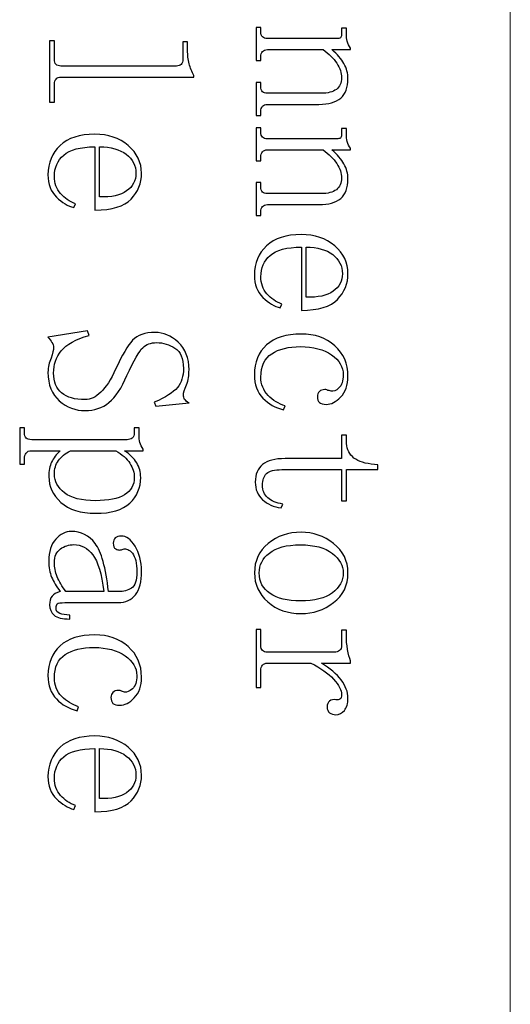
# Model space of a CAD drawing. Header units: millimetres. Extents: x -420 to 420, y -297 to 297.
# Tile 57 of 197: x 65 to 79, y -125 to -97. Entities that reach past the tile are written whole.
import ezdxf
from ezdxf.lldxf.tags import DXFTag

# ---------------------------------------------------------------- set-up
doc = ezdxf.new("R2010")
doc.units = ezdxf.units.MM
doc.header["$MEASUREMENT"] = 0
doc.layers.add('layer 1', color=7, linetype='Continuous')
tags = doc.linetypes.add('New Line5', pattern=[20.2, 12.7, -2.5, 2.5, -2.5]).pattern_tags.tags
tags[10:11] = [DXFTag(74, 4), DXFTag(75, 0), DXFTag(340, '0'), DXFTag(46, 1.0), DXFTag(50, 0.0), DXFTag(44, 0.0), DXFTag(45, 0.0)]
tags[8:9] = [DXFTag(74, 4), DXFTag(75, 0), DXFTag(340, '0'), DXFTag(46, 1.0), DXFTag(50, 0.0), DXFTag(44, 0.0), DXFTag(45, 0.0)]
tags[6:7] = [DXFTag(74, 4), DXFTag(75, 0), DXFTag(340, '0'), DXFTag(46, 1.0), DXFTag(50, 0.0), DXFTag(44, 0.0), DXFTag(45, 0.0)]
tags[4:5] = [DXFTag(74, 4), DXFTag(75, 0), DXFTag(340, '0'), DXFTag(46, 1.0), DXFTag(50, 0.0), DXFTag(44, 0.0), DXFTag(45, 0.0)]

msp = doc.modelspace()

# ---------------------------------------------------------------- linework, layer by layer
at = {"layer": 'layer 1', "color": 7, "linetype": 'New Line5', "lineweight": 9}
msp.add_open_spline([(79.4063, -35.5417), (79.4063, -35.5417), (79.4063, -125.9605), (79.4063, -125.9605)], degree=3, dxfattribs=at)
at = {"layer": 'layer 1', "color": 7}
for points, knots in [([(72.032, -96.8458), (72.032, -96.8458), (72.1698, -96.8458), (72.1698, -96.8458), (72.1698, -96.8458), (72.1698, -96.8458), (72.1698, -96.9604), (72.1698, -96.9604), (72.1698, -96.9604), (72.1698, -97.0361), (72.1858, -97.0895), (72.2167, -97.1205), (72.2167, -97.1205), (72.2476, -97.1506), (72.2946, -97.1661), (72.3575, -97.1661), (72.3575, -97.1661), (72.3575, -97.1661), (74.3712, -97.1661), (74.3712, -97.1661), (74.3712, -97.1661), (74.4182, -97.1661), (74.4531, -97.1584), (74.477, -97.1428), (74.477, -97.1428), (74.5, -97.1283), (74.512, -97.0972), (74.512, -97.0516), (74.512, -97.0516), (74.512, -97.0516), (74.512, -96.8691), (74.512, -96.8691), (74.512, -96.8691), (74.512, -96.8691), (74.6497, -96.8691), (74.6497, -96.8691), (74.6497, -96.8691), (74.6497, -96.8691), (74.6497, -97.0293), (74.6497, -97.0293), (74.6497, -97.0293), (74.6497, -97.105), (74.6578, -97.1778), (74.6737, -97.2467), (74.6737, -97.2467), (74.6898, -97.3146), (74.7216, -97.3797), (74.7696, -97.4408), (74.7696, -97.4408), (74.7696, -97.4408), (74.7696, -97.4864), (74.7696, -97.4864), (74.7696, -97.4864), (74.7696, -97.4864), (74.2314, -97.4864), (74.2314, -97.4864), (74.2314, -97.4864), (74.3872, -97.6223), (74.5031, -97.7592), (74.5809, -97.8951), (74.5809, -97.8951), (74.6588, -98.0319), (74.6977, -98.1756), (74.6977, -98.327), (74.6977, -98.327), (74.6977, -98.5842), (74.6278, -98.7735), (74.487, -98.8948), (74.487, -98.8948), (74.3463, -99.0161), (74.1356, -99.0763), (73.855, -99.0763), (73.855, -99.0763), (73.855, -99.0763), (72.3575, -99.0763), (72.3575, -99.0763), (72.3575, -99.0763), (72.2946, -99.0763), (72.2476, -99.0957), (72.2167, -99.1336), (72.2167, -99.1336), (72.1858, -99.1714), (72.1698, -99.2209), (72.1698, -99.2821), (72.1698, -99.2821), (72.1698, -99.2821), (72.1698, -99.3966), (72.1698, -99.3966), (72.1698, -99.3966), (72.1698, -99.3966), (72.032, -99.3966), (72.032, -99.3966), (72.032, -99.3966), (72.032, -99.3966), (72.032, -98.4376), (72.032, -98.4376), (72.032, -98.4376), (72.032, -98.4376), (72.1698, -98.4376), (72.1698, -98.4376), (72.1698, -98.4376), (72.1698, -98.4376), (72.1698, -98.5512), (72.1698, -98.5512), (72.1698, -98.5512), (72.1698, -98.6269), (72.1858, -98.6803), (72.2167, -98.7104), (72.2167, -98.7104), (72.2476, -98.7405), (72.2946, -98.756), (72.3575, -98.756), (72.3575, -98.756), (72.3575, -98.756), (73.9269, -98.756), (73.9269, -98.756), (73.9269, -98.756), (74.1136, -98.756), (74.2585, -98.7182), (74.3603, -98.6424), (74.3603, -98.6424), (74.4611, -98.5667), (74.512, -98.4541), (74.512, -98.3027), (74.512, -98.3027), (74.512, -98.1668), (74.4651, -98.0271), (74.3712, -97.8834), (74.3712, -97.8834), (74.2774, -97.7398), (74.1446, -97.6078), (73.9729, -97.4864), (73.9729, -97.4864), (73.9729, -97.4864), (72.3575, -97.4864), (72.3575, -97.4864), (72.3575, -97.4864), (72.2946, -97.4864), (72.2476, -97.5059), (72.2167, -97.5437), (72.2167, -97.5437), (72.1858, -97.5816), (72.1698, -97.6301), (72.1698, -97.6912), (72.1698, -97.6912), (72.1698, -97.6912), (72.1698, -97.8048), (72.1698, -97.8048), (72.1698, -97.8048), (72.1698, -97.8048), (72.032, -97.8048), (72.032, -97.8048), (72.032, -97.8048), (72.032, -97.8048), (72.032, -96.8458), (72.032, -96.8458)], [0, 0, 0, 0, 0.025, 0.025, 0.025, 0.025, 0.05, 0.05, 0.05, 0.05, 0.075, 0.075, 0.075, 0.075, 0.1, 0.1, 0.1, 0.1, 0.125, 0.125, 0.125, 0.125, 0.15, 0.15, 0.15, 0.15, 0.175, 0.175, 0.175, 0.175, 0.2, 0.2, 0.2, 0.2, 0.225, 0.225, 0.225, 0.225, 0.25, 0.25, 0.25, 0.25, 0.275, 0.275, 0.275, 0.275, 0.3, 0.3, 0.3, 0.3, 0.325, 0.325, 0.325, 0.325, 0.35, 0.35, 0.35, 0.35, 0.375, 0.375, 0.375, 0.375, 0.4, 0.4, 0.4, 0.4, 0.425, 0.425, 0.425, 0.425, 0.45, 0.45, 0.45, 0.45, 0.475, 0.475, 0.475, 0.475, 0.5, 0.5, 0.5, 0.5, 0.525, 0.525, 0.525, 0.525, 0.55, 0.55, 0.55, 0.55, 0.575, 0.575, 0.575, 0.575, 0.6, 0.6, 0.6, 0.6, 0.625, 0.625, 0.625, 0.625, 0.65, 0.65, 0.65, 0.65, 0.675, 0.675, 0.675, 0.675, 0.7, 0.7, 0.7, 0.7, 0.725, 0.725, 0.725, 0.725, 0.75, 0.75, 0.75, 0.75, 0.775, 0.775, 0.775, 0.775, 0.8, 0.8, 0.8, 0.8, 0.825, 0.825, 0.825, 0.825, 0.85, 0.85, 0.85, 0.85, 0.875, 0.875, 0.875, 0.875, 0.9, 0.9, 0.9, 0.9, 0.925, 0.925, 0.925, 0.925, 0.95, 0.95, 0.95, 0.95, 1, 1, 1, 1]), ([(70.0432, -97.5088), (70.0432, -97.6456), (70.0591, -97.7747), (70.0901, -97.896), (70.0901, -97.896), (70.1211, -98.0174), (70.167, -98.1319), (70.2289, -98.2387), (70.2289, -98.2387), (70.2289, -98.2387), (70.2289, -98.2843), (70.2289, -98.2843), (70.2289, -98.2843), (70.2289, -98.2843), (66.3671, -98.2843), (66.3671, -98.2843), (66.3671, -98.2843), (66.3043, -98.2843), (66.2573, -98.3037), (66.2263, -98.3416), (66.2263, -98.3416), (66.1955, -98.3794), (66.1794, -98.4279), (66.1794, -98.4891), (66.1794, -98.4891), (66.1794, -98.4891), (66.1794, -99.0123), (66.1794, -99.0123), (66.1794, -99.0123), (66.1794, -99.0123), (66.0417, -99.0123), (66.0417, -99.0123), (66.0417, -99.0123), (66.0417, -99.0123), (66.0417, -97.236), (66.0417, -97.236), (66.0417, -97.236), (66.0417, -97.236), (66.1794, -97.236), (66.1794, -97.236), (66.1794, -97.236), (66.1794, -97.236), (66.1794, -97.7592), (66.1794, -97.7592), (66.1794, -97.7592), (66.1794, -97.8349), (66.1955, -97.8883), (66.2263, -97.9184), (66.2263, -97.9184), (66.2573, -97.9485), (66.3043, -97.964), (66.3671, -97.964), (66.3671, -97.964), (66.3671, -97.964), (69.7177, -97.964), (69.7177, -97.964), (69.7177, -97.964), (69.7806, -97.964), (69.8276, -97.9485), (69.8585, -97.9184), (69.8585, -97.9184), (69.8894, -97.8883), (69.9055, -97.8349), (69.9055, -97.7592), (69.9055, -97.7592), (69.9055, -97.7592), (69.9055, -97.2583), (69.9055, -97.2583), (69.9055, -97.2583), (69.9055, -97.2583), (70.0432, -97.2583), (70.0432, -97.2583), (70.0432, -97.2583), (70.0432, -97.2583), (70.0432, -97.5088), (70.0432, -97.5088)], [0, 0, 0, 0, 0.05, 0.05, 0.05, 0.05, 0.1, 0.1, 0.1, 0.1, 0.15, 0.15, 0.15, 0.15, 0.2, 0.2, 0.2, 0.2, 0.25, 0.25, 0.25, 0.25, 0.3, 0.3, 0.3, 0.3, 0.35, 0.35, 0.35, 0.35, 0.4, 0.4, 0.4, 0.4, 0.45, 0.45, 0.45, 0.45, 0.5, 0.5, 0.5, 0.5, 0.55, 0.55, 0.55, 0.55, 0.6, 0.6, 0.6, 0.6, 0.65, 0.65, 0.65, 0.65, 0.7, 0.7, 0.7, 0.7, 0.75, 0.75, 0.75, 0.75, 0.8, 0.8, 0.8, 0.8, 0.85, 0.85, 0.85, 0.85, 0.9, 0.9, 0.9, 0.9, 1, 1, 1, 1]), ([(72.032, -99.7577), (72.032, -99.7577), (72.1698, -99.7577), (72.1698, -99.7577), (72.1698, -99.7577), (72.1698, -99.7577), (72.1698, -99.8723), (72.1698, -99.8723), (72.1698, -99.8723), (72.1698, -99.948), (72.1858, -100.0014), (72.2167, -100.0324), (72.2167, -100.0324), (72.2476, -100.0625), (72.2946, -100.078), (72.3575, -100.078), (72.3575, -100.078), (72.3575, -100.078), (74.3712, -100.078), (74.3712, -100.078), (74.3712, -100.078), (74.4182, -100.078), (74.4531, -100.0703), (74.477, -100.0547), (74.477, -100.0547), (74.5, -100.0402), (74.512, -100.0091), (74.512, -99.9635), (74.512, -99.9635), (74.512, -99.9635), (74.512, -99.781), (74.512, -99.781), (74.512, -99.781), (74.512, -99.781), (74.6497, -99.781), (74.6497, -99.781), (74.6497, -99.781), (74.6497, -99.781), (74.6497, -99.9412), (74.6497, -99.9412), (74.6497, -99.9412), (74.6497, -100.0169), (74.6578, -100.0897), (74.6737, -100.1586), (74.6737, -100.1586), (74.6898, -100.2265), (74.7216, -100.2916), (74.7696, -100.3527), (74.7696, -100.3527), (74.7696, -100.3527), (74.7696, -100.3983), (74.7696, -100.3983), (74.7696, -100.3983), (74.7696, -100.3983), (74.2314, -100.3983), (74.2314, -100.3983), (74.2314, -100.3983), (74.3872, -100.5342), (74.5031, -100.6711), (74.5809, -100.807), (74.5809, -100.807), (74.6588, -100.9438), (74.6977, -101.0875), (74.6977, -101.2389), (74.6977, -101.2389), (74.6977, -101.4961), (74.6278, -101.6854), (74.487, -101.8067), (74.487, -101.8067), (74.3463, -101.928), (74.1356, -101.9882), (73.855, -101.9882), (73.855, -101.9882), (73.855, -101.9882), (72.3575, -101.9882), (72.3575, -101.9882), (72.3575, -101.9882), (72.2946, -101.9882), (72.2476, -102.0076), (72.2167, -102.0455), (72.2167, -102.0455), (72.1858, -102.0833), (72.1698, -102.1328), (72.1698, -102.194), (72.1698, -102.194), (72.1698, -102.194), (72.1698, -102.3085), (72.1698, -102.3085), (72.1698, -102.3085), (72.1698, -102.3085), (72.032, -102.3085), (72.032, -102.3085), (72.032, -102.3085), (72.032, -102.3085), (72.032, -101.3495), (72.032, -101.3495), (72.032, -101.3495), (72.032, -101.3495), (72.1698, -101.3495), (72.1698, -101.3495), (72.1698, -101.3495), (72.1698, -101.3495), (72.1698, -101.4631), (72.1698, -101.4631), (72.1698, -101.4631), (72.1698, -101.5388), (72.1858, -101.5922), (72.2167, -101.6223), (72.2167, -101.6223), (72.2476, -101.6524), (72.2946, -101.6679), (72.3575, -101.6679), (72.3575, -101.6679), (72.3575, -101.6679), (73.9269, -101.6679), (73.9269, -101.6679), (73.9269, -101.6679), (74.1136, -101.6679), (74.2585, -101.6301), (74.3603, -101.5543), (74.3603, -101.5543), (74.4611, -101.4786), (74.512, -101.366), (74.512, -101.2146), (74.512, -101.2146), (74.512, -101.0787), (74.4651, -100.939), (74.3712, -100.7953), (74.3712, -100.7953), (74.2774, -100.6517), (74.1446, -100.5197), (73.9729, -100.3983), (73.9729, -100.3983), (73.9729, -100.3983), (72.3575, -100.3983), (72.3575, -100.3983), (72.3575, -100.3983), (72.2946, -100.3983), (72.2476, -100.4178), (72.2167, -100.4556), (72.2167, -100.4556), (72.1858, -100.4935), (72.1698, -100.542), (72.1698, -100.6031), (72.1698, -100.6031), (72.1698, -100.6031), (72.1698, -100.7167), (72.1698, -100.7167), (72.1698, -100.7167), (72.1698, -100.7167), (72.032, -100.7167), (72.032, -100.7167), (72.032, -100.7167), (72.032, -100.7167), (72.032, -99.7577), (72.032, -99.7577)], [0, 0, 0, 0, 0.025, 0.025, 0.025, 0.025, 0.05, 0.05, 0.05, 0.05, 0.075, 0.075, 0.075, 0.075, 0.1, 0.1, 0.1, 0.1, 0.125, 0.125, 0.125, 0.125, 0.15, 0.15, 0.15, 0.15, 0.175, 0.175, 0.175, 0.175, 0.2, 0.2, 0.2, 0.2, 0.225, 0.225, 0.225, 0.225, 0.25, 0.25, 0.25, 0.25, 0.275, 0.275, 0.275, 0.275, 0.3, 0.3, 0.3, 0.3, 0.325, 0.325, 0.325, 0.325, 0.35, 0.35, 0.35, 0.35, 0.375, 0.375, 0.375, 0.375, 0.4, 0.4, 0.4, 0.4, 0.425, 0.425, 0.425, 0.425, 0.45, 0.45, 0.45, 0.45, 0.475, 0.475, 0.475, 0.475, 0.5, 0.5, 0.5, 0.5, 0.525, 0.525, 0.525, 0.525, 0.55, 0.55, 0.55, 0.55, 0.575, 0.575, 0.575, 0.575, 0.6, 0.6, 0.6, 0.6, 0.625, 0.625, 0.625, 0.625, 0.65, 0.65, 0.65, 0.65, 0.675, 0.675, 0.675, 0.675, 0.7, 0.7, 0.7, 0.7, 0.725, 0.725, 0.725, 0.725, 0.75, 0.75, 0.75, 0.75, 0.775, 0.775, 0.775, 0.775, 0.8, 0.8, 0.8, 0.8, 0.825, 0.825, 0.825, 0.825, 0.85, 0.85, 0.85, 0.85, 0.875, 0.875, 0.875, 0.875, 0.9, 0.9, 0.9, 0.9, 0.925, 0.925, 0.925, 0.925, 0.95, 0.95, 0.95, 0.95, 1, 1, 1, 1]), ([(67.3536, -100.311), (66.9312, -100.311), (66.6297, -100.3906), (66.449, -100.5488), (66.449, -100.5488), (66.2693, -100.707), (66.1794, -100.9147), (66.1794, -101.171), (66.1794, -101.171), (66.1794, -101.367), (66.2383, -101.533), (66.3552, -101.6679), (66.3552, -101.6679), (66.473, -101.8038), (66.6177, -101.9018), (66.7904, -101.962), (66.7904, -101.962), (66.7904, -101.962), (66.7435, -102.0756), (66.7435, -102.0756), (66.7435, -102.0756), (66.5718, -102.0299), (66.403, -101.928), (66.2394, -101.7698), (66.2394, -101.7698), (66.0756, -101.6106), (65.9937, -101.3952), (65.9937, -101.1234), (65.9937, -101.1234), (65.9937, -100.7759), (66.1106, -100.4925), (66.3442, -100.2731), (66.3442, -100.2731), (66.5788, -100.0538), (66.9143, -99.9441), (67.3506, -99.9441), (67.3506, -99.9441), (67.741, -99.9441), (68.0643, -100.0538), (68.321, -100.2731), (68.321, -100.2731), (68.5786, -100.4925), (68.7073, -100.7614), (68.7073, -101.0787), (68.7073, -101.0787), (68.7073, -101.366), (68.6065, -101.6155), (68.4039, -101.8281), (68.4039, -101.8281), (68.2012, -102.0397), (67.8517, -102.1455), (67.3536, -102.1455), (67.3536, -102.1455), (67.3536, -102.1455), (67.3536, -100.311), (67.3536, -100.311)], [0, 0, 0, 0, 0.0666667, 0.0666667, 0.0666667, 0.0666667, 0.1333333, 0.1333333, 0.1333333, 0.1333333, 0.2, 0.2, 0.2, 0.2, 0.2666667, 0.2666667, 0.2666667, 0.2666667, 0.3333333, 0.3333333, 0.3333333, 0.3333333, 0.4, 0.4, 0.4, 0.4, 0.4666667, 0.4666667, 0.4666667, 0.4666667, 0.5333333, 0.5333333, 0.5333333, 0.5333333, 0.6, 0.6, 0.6, 0.6, 0.6666667, 0.6666667, 0.6666667, 0.6666667, 0.7333333, 0.7333333, 0.7333333, 0.7333333, 0.8, 0.8, 0.8, 0.8, 0.8666667, 0.8666667, 0.8666667, 0.8666667, 1, 1, 1, 1]), ([(67.4913, -101.7611), (67.8348, -101.7766), (68.0963, -101.7194), (68.276, -101.5912), (68.276, -101.5912), (68.4557, -101.4631), (68.5456, -101.2933), (68.5456, -101.0817), (68.5456, -101.0817), (68.5456, -100.8545), (68.4517, -100.6701), (68.2641, -100.5265), (68.2641, -100.5265), (68.0774, -100.3828), (67.8197, -100.311), (67.4913, -100.311), (67.4913, -100.311), (67.4913, -100.311), (67.4913, -101.7611), (67.4913, -101.7611)], [0, 0, 0, 0, 0.1666667, 0.1666667, 0.1666667, 0.1666667, 0.3333333, 0.3333333, 0.3333333, 0.3333333, 0.5, 0.5, 0.5, 0.5, 0.6666667, 0.6666667, 0.6666667, 0.6666667, 1, 1, 1, 1]), ([(73.3439, -103.2229), (72.9216, -103.2229), (72.6201, -103.3025), (72.4394, -103.4607), (72.4394, -103.4607), (72.2597, -103.6189), (72.1698, -103.8266), (72.1698, -104.0829), (72.1698, -104.0829), (72.1698, -104.2789), (72.2287, -104.4449), (72.3455, -104.5798), (72.3455, -104.5798), (72.4633, -104.7157), (72.608, -104.8137), (72.7808, -104.8739), (72.7808, -104.8739), (72.7808, -104.8739), (72.7338, -104.9875), (72.7338, -104.9875), (72.7338, -104.9875), (72.5622, -104.9418), (72.3934, -104.8399), (72.2297, -104.6817), (72.2297, -104.6817), (72.066, -104.5225), (71.9841, -104.3071), (71.9841, -104.0353), (71.9841, -104.0353), (71.9841, -103.6878), (72.1009, -103.4044), (72.3345, -103.185), (72.3345, -103.185), (72.5692, -102.9657), (72.9046, -102.856), (73.3409, -102.856), (73.3409, -102.856), (73.7313, -102.856), (74.0547, -102.9657), (74.3113, -103.185), (74.3113, -103.185), (74.5689, -103.4044), (74.6977, -103.6733), (74.6977, -103.9906), (74.6977, -103.9906), (74.6977, -104.2779), (74.5969, -104.5274), (74.3942, -104.74), (74.3942, -104.74), (74.1915, -104.9516), (73.8421, -105.0574), (73.3439, -105.0574), (73.3439, -105.0574), (73.3439, -105.0574), (73.3439, -103.2229), (73.3439, -103.2229)], [0, 0, 0, 0, 0.0666667, 0.0666667, 0.0666667, 0.0666667, 0.1333333, 0.1333333, 0.1333333, 0.1333333, 0.2, 0.2, 0.2, 0.2, 0.2666667, 0.2666667, 0.2666667, 0.2666667, 0.3333333, 0.3333333, 0.3333333, 0.3333333, 0.4, 0.4, 0.4, 0.4, 0.4666667, 0.4666667, 0.4666667, 0.4666667, 0.5333333, 0.5333333, 0.5333333, 0.5333333, 0.6, 0.6, 0.6, 0.6, 0.6666667, 0.6666667, 0.6666667, 0.6666667, 0.7333333, 0.7333333, 0.7333333, 0.7333333, 0.8, 0.8, 0.8, 0.8, 0.8666667, 0.8666667, 0.8666667, 0.8666667, 1, 1, 1, 1]), ([(73.4817, -104.673), (73.8251, -104.6885), (74.0867, -104.6313), (74.2664, -104.5031), (74.2664, -104.5031), (74.4461, -104.375), (74.536, -104.2052), (74.536, -103.9936), (74.536, -103.9936), (74.536, -103.7664), (74.4421, -103.582), (74.2545, -103.4384), (74.2545, -103.4384), (74.0678, -103.2947), (73.8101, -103.2229), (73.4817, -103.2229), (73.4817, -103.2229), (73.4817, -103.2229), (73.4817, -104.673), (73.4817, -104.673)], [0, 0, 0, 0, 0.1666667, 0.1666667, 0.1666667, 0.1666667, 0.3333333, 0.3333333, 0.3333333, 0.3333333, 0.5, 0.5, 0.5, 0.5, 0.6666667, 0.6666667, 0.6666667, 0.6666667, 1, 1, 1, 1]), ([(67.9556, -106.7637), (68.1432, -106.3561), (68.307, -106.0765), (68.4468, -105.9251), (68.4468, -105.9251), (68.5876, -105.7737), (68.8062, -105.698), (69.1027, -105.698), (69.1027, -105.698), (69.3363, -105.698), (69.559, -105.7931), (69.7697, -105.9824), (69.7697, -105.9824), (69.9803, -106.1717), (70.0852, -106.4405), (70.0852, -106.789), (70.0852, -106.789), (70.0852, -106.9414), (70.0622, -107.085), (70.0162, -107.2209), (70.0162, -107.2209), (69.9543, -107.3578), (69.9234, -107.4568), (69.9234, -107.5169), (69.9234, -107.5169), (69.9234, -107.5626), (69.9354, -107.6043), (69.9583, -107.6422), (69.9583, -107.6422), (69.9813, -107.68), (70.0232, -107.714), (70.0852, -107.7441), (70.0852, -107.7441), (70.0852, -107.7441), (69.1267, -107.8353), (69.1267, -107.8353), (69.1267, -107.8353), (69.1267, -107.8353), (69.0788, -107.7217), (69.0788, -107.7217), (69.0788, -107.7217), (69.4072, -107.5849), (69.6299, -107.4451), (69.7477, -107.3015), (69.7477, -107.3015), (69.8645, -107.1578), (69.9234, -106.9715), (69.9234, -106.7443), (69.9234, -106.7443), (69.9234, -106.457), (69.8415, -106.26), (69.6778, -106.1542), (69.6778, -106.1542), (69.513, -106.0484), (69.3374, -105.995), (69.1496, -105.995), (69.1496, -105.995), (68.9789, -105.995), (68.8422, -106.0445), (68.7413, -106.1426), (68.7413, -106.1426), (68.6394, -106.2406), (68.4877, -106.5094), (68.2851, -106.9482), (68.2851, -106.9482), (68.1323, -107.3112), (67.9586, -107.5723), (67.7629, -107.7315), (67.7629, -107.7315), (67.5672, -107.8897), (67.3375, -107.9693), (67.072, -107.9693), (67.072, -107.9693), (66.7904, -107.9693), (66.5409, -107.8741), (66.3222, -107.6849), (66.3222, -107.6849), (66.1036, -107.4956), (65.9937, -107.219), (65.9937, -106.856), (65.9937, -106.856), (65.9937, -106.7045), (66.0247, -106.5677), (66.0866, -106.4464), (66.0866, -106.4464), (66.1325, -106.3105), (66.1554, -106.2047), (66.1554, -106.129), (66.1554, -106.129), (66.1554, -106.0833), (66.1405, -106.0377), (66.1096, -105.9921), (66.1096, -105.9921), (66.0786, -105.9465), (66.0396, -105.8941), (65.9937, -105.8329), (65.9937, -105.8329), (65.9937, -105.8329), (67.1379, -105.6514), (67.1379, -105.6514), (67.1379, -105.6514), (67.1379, -105.6514), (67.1858, -105.7883), (67.1858, -105.7883), (67.1858, -105.7883), (66.7954, -105.8941), (66.5258, -106.0416), (66.3781, -106.2309), (66.3781, -106.2309), (66.2294, -106.4192), (66.1554, -106.6356), (66.1554, -106.8773), (66.1554, -106.8773), (66.1554, -107.1345), (66.2333, -107.3277), (66.3901, -107.4558), (66.3901, -107.4558), (66.5458, -107.5849), (66.7725, -107.6489), (67.069, -107.6489), (67.069, -107.6489), (67.2257, -107.6489), (67.3775, -107.5771), (67.5263, -107.4335), (67.5263, -107.4335), (67.674, -107.2898), (67.8178, -107.0666), (67.9556, -106.7637)], [0, 0, 0, 0, 0.030303, 0.030303, 0.030303, 0.030303, 0.0606061, 0.0606061, 0.0606061, 0.0606061, 0.0909091, 0.0909091, 0.0909091, 0.0909091, 0.1212121, 0.1212121, 0.1212121, 0.1212121, 0.1515152, 0.1515152, 0.1515152, 0.1515152, 0.1818182, 0.1818182, 0.1818182, 0.1818182, 0.2121212, 0.2121212, 0.2121212, 0.2121212, 0.2424242, 0.2424242, 0.2424242, 0.2424242, 0.2727273, 0.2727273, 0.2727273, 0.2727273, 0.3030303, 0.3030303, 0.3030303, 0.3030303, 0.3333333, 0.3333333, 0.3333333, 0.3333333, 0.3636364, 0.3636364, 0.3636364, 0.3636364, 0.3939394, 0.3939394, 0.3939394, 0.3939394, 0.4242424, 0.4242424, 0.4242424, 0.4242424, 0.4545455, 0.4545455, 0.4545455, 0.4545455, 0.4848485, 0.4848485, 0.4848485, 0.4848485, 0.5151515, 0.5151515, 0.5151515, 0.5151515, 0.5454545, 0.5454545, 0.5454545, 0.5454545, 0.5757576, 0.5757576, 0.5757576, 0.5757576, 0.6060606, 0.6060606, 0.6060606, 0.6060606, 0.6363636, 0.6363636, 0.6363636, 0.6363636, 0.6666667, 0.6666667, 0.6666667, 0.6666667, 0.6969697, 0.6969697, 0.6969697, 0.6969697, 0.7272727, 0.7272727, 0.7272727, 0.7272727, 0.7575758, 0.7575758, 0.7575758, 0.7575758, 0.7878788, 0.7878788, 0.7878788, 0.7878788, 0.8181818, 0.8181818, 0.8181818, 0.8181818, 0.8484848, 0.8484848, 0.8484848, 0.8484848, 0.8787879, 0.8787879, 0.8787879, 0.8787879, 0.9090909, 0.9090909, 0.9090909, 0.9090909, 0.9393939, 0.9393939, 0.9393939, 0.9393939, 1, 1, 1, 1]), ([(74.0218, -107.3578), (74.0687, -107.3578), (74.0996, -107.3655), (74.1157, -107.3801), (74.1157, -107.3801), (74.1306, -107.3801), (74.1626, -107.3879), (74.2085, -107.4034), (74.2085, -107.4034), (74.2714, -107.4189), (74.3453, -107.3879), (74.4312, -107.3121), (74.4312, -107.3121), (74.517, -107.2374), (74.5599, -107.1083), (74.5599, -106.9268), (74.5599, -106.9268), (74.5599, -106.7007), (74.4471, -106.5085), (74.2205, -106.3493), (74.2205, -106.3493), (73.9938, -106.1911), (73.6933, -106.1115), (73.3179, -106.1115), (73.3179, -106.1115), (72.9744, -106.1115), (72.6969, -106.1794), (72.4863, -106.3153), (72.4863, -106.3153), (72.2756, -106.4512), (72.1698, -106.6774), (72.1698, -106.9948), (72.1698, -106.9948), (72.1698, -107.2054), (72.2397, -107.383), (72.3804, -107.5267), (72.3804, -107.5267), (72.5212, -107.6703), (72.685, -107.7722), (72.8726, -107.8324), (72.8726, -107.8324), (72.8726, -107.8324), (72.8257, -107.946), (72.8257, -107.946), (72.8257, -107.946), (72.5921, -107.8858), (72.3934, -107.7722), (72.2297, -107.6053), (72.2297, -107.6053), (72.066, -107.4393), (71.9841, -107.2122), (71.9841, -106.9249), (71.9841, -106.9249), (71.9841, -106.5619), (72.1009, -106.2746), (72.3345, -106.062), (72.3345, -106.062), (72.5692, -105.8504), (72.9046, -105.7446), (73.3409, -105.7446), (73.3409, -105.7446), (73.7313, -105.7446), (74.0547, -105.8582), (74.3113, -106.0853), (74.3113, -106.0853), (74.5689, -106.3124), (74.6977, -106.6075), (74.6977, -106.9715), (74.6977, -106.9715), (74.6977, -107.2287), (74.6278, -107.4296), (74.488, -107.5732), (74.488, -107.5732), (74.3472, -107.7169), (74.2075, -107.7887), (74.0678, -107.7887), (74.0678, -107.7887), (73.9749, -107.7887), (73.908, -107.7703), (73.869, -107.7324), (73.869, -107.7324), (73.8301, -107.6946), (73.8111, -107.6373), (73.8111, -107.5616), (73.8111, -107.5616), (73.8111, -107.5014), (73.8311, -107.4519), (73.8701, -107.4141), (73.8701, -107.4141), (73.9089, -107.3762), (73.9589, -107.3578), (74.0218, -107.3578)], [0, 0, 0, 0, 0.0416667, 0.0416667, 0.0416667, 0.0416667, 0.0833333, 0.0833333, 0.0833333, 0.0833333, 0.125, 0.125, 0.125, 0.125, 0.1666667, 0.1666667, 0.1666667, 0.1666667, 0.2083333, 0.2083333, 0.2083333, 0.2083333, 0.25, 0.25, 0.25, 0.25, 0.2916667, 0.2916667, 0.2916667, 0.2916667, 0.3333333, 0.3333333, 0.3333333, 0.3333333, 0.375, 0.375, 0.375, 0.375, 0.4166667, 0.4166667, 0.4166667, 0.4166667, 0.4583333, 0.4583333, 0.4583333, 0.4583333, 0.5, 0.5, 0.5, 0.5, 0.5416667, 0.5416667, 0.5416667, 0.5416667, 0.5833333, 0.5833333, 0.5833333, 0.5833333, 0.625, 0.625, 0.625, 0.625, 0.6666667, 0.6666667, 0.6666667, 0.6666667, 0.7083333, 0.7083333, 0.7083333, 0.7083333, 0.75, 0.75, 0.75, 0.75, 0.7916667, 0.7916667, 0.7916667, 0.7916667, 0.8333333, 0.8333333, 0.8333333, 0.8333333, 0.875, 0.875, 0.875, 0.875, 0.9166667, 0.9166667, 0.9166667, 0.9166667, 1, 1, 1, 1]), ([(65.3108, -109.3612), (65.3108, -109.3612), (65.3108, -109.5203), (65.3108, -109.5203), (65.3108, -109.5203), (65.3108, -109.5203), (65.173, -109.5203), (65.173, -109.5203), (65.173, -109.5203), (65.173, -109.5203), (65.173, -108.4721), (65.173, -108.4721), (65.173, -108.4721), (65.173, -108.4721), (65.3108, -108.4721), (65.3108, -108.4721), (65.3108, -108.4721), (65.3108, -108.4721), (65.3108, -108.6089), (65.3108, -108.6089), (65.3108, -108.6089), (65.3108, -108.6846), (65.3268, -108.738), (65.3578, -108.7681), (65.3578, -108.7681), (65.3887, -108.7982), (65.4436, -108.8137), (65.5215, -108.8137), (65.5215, -108.8137), (65.5215, -108.8137), (68.287, -108.8137), (68.287, -108.8137), (68.287, -108.8137), (68.349, -108.8137), (68.3999, -108.7982), (68.4388, -108.7681), (68.4388, -108.7681), (68.4777, -108.738), (68.4977, -108.6846), (68.4977, -108.6089), (68.4977, -108.6089), (68.4977, -108.6089), (68.4977, -108.4721), (68.4977, -108.4721), (68.4977, -108.4721), (68.4977, -108.4721), (68.6354, -108.4721), (68.6354, -108.4721), (68.6354, -108.4721), (68.6354, -108.4721), (68.6354, -108.6769), (68.6354, -108.6769), (68.6354, -108.6769), (68.6354, -108.7536), (68.6435, -108.8254), (68.6594, -108.8943), (68.6594, -108.8943), (68.6754, -108.9622), (68.7073, -109.0273), (68.7553, -109.0884), (68.7553, -109.0884), (68.7553, -109.0884), (68.7553, -109.134), (68.7553, -109.134), (68.7553, -109.134), (68.7553, -109.134), (68.2172, -109.134), (68.2172, -109.134), (68.2172, -109.134), (68.3719, -109.2398), (68.4888, -109.3573), (68.5666, -109.4864), (68.5666, -109.4864), (68.6445, -109.6145), (68.6834, -109.7552), (68.6834, -109.9067), (68.6834, -109.9067), (68.6834, -110.2095), (68.5786, -110.4589), (68.3679, -110.656), (68.3679, -110.656), (68.1572, -110.853), (67.8258, -110.951), (67.3735, -110.951), (67.3735, -110.951), (66.9372, -110.951), (66.6028, -110.8452), (66.3682, -110.6327), (66.3682, -110.6327), (66.1345, -110.4211), (66.0177, -110.1716), (66.0177, -109.8834), (66.0177, -109.8834), (66.0177, -109.7174), (66.0447, -109.5766), (66.0996, -109.4631), (66.0996, -109.4631), (66.1535, -109.3495), (66.2343, -109.2398), (66.3432, -109.134), (66.3432, -109.134), (66.3432, -109.134), (65.5215, -109.134), (65.5215, -109.134), (65.5215, -109.134), (65.4436, -109.134), (65.3887, -109.1564), (65.3578, -109.202), (65.3578, -109.202), (65.3268, -109.2476), (65.3108, -109.301), (65.3108, -109.3612)], [0, 0, 0, 0, 0.0344828, 0.0344828, 0.0344828, 0.0344828, 0.0689655, 0.0689655, 0.0689655, 0.0689655, 0.1034483, 0.1034483, 0.1034483, 0.1034483, 0.137931, 0.137931, 0.137931, 0.137931, 0.1724138, 0.1724138, 0.1724138, 0.1724138, 0.2068966, 0.2068966, 0.2068966, 0.2068966, 0.2413793, 0.2413793, 0.2413793, 0.2413793, 0.2758621, 0.2758621, 0.2758621, 0.2758621, 0.3103448, 0.3103448, 0.3103448, 0.3103448, 0.3448276, 0.3448276, 0.3448276, 0.3448276, 0.3793103, 0.3793103, 0.3793103, 0.3793103, 0.4137931, 0.4137931, 0.4137931, 0.4137931, 0.4482759, 0.4482759, 0.4482759, 0.4482759, 0.4827586, 0.4827586, 0.4827586, 0.4827586, 0.5172414, 0.5172414, 0.5172414, 0.5172414, 0.5517241, 0.5517241, 0.5517241, 0.5517241, 0.5862069, 0.5862069, 0.5862069, 0.5862069, 0.6206897, 0.6206897, 0.6206897, 0.6206897, 0.6551724, 0.6551724, 0.6551724, 0.6551724, 0.6896552, 0.6896552, 0.6896552, 0.6896552, 0.7241379, 0.7241379, 0.7241379, 0.7241379, 0.7586207, 0.7586207, 0.7586207, 0.7586207, 0.7931034, 0.7931034, 0.7931034, 0.7931034, 0.8275862, 0.8275862, 0.8275862, 0.8275862, 0.862069, 0.862069, 0.862069, 0.862069, 0.8965517, 0.8965517, 0.8965517, 0.8965517, 0.9310345, 0.9310345, 0.9310345, 0.9310345, 1, 1, 1, 1]), ([(72.7798, -109.6815), (72.5611, -109.6815), (72.4124, -109.7193), (72.3345, -109.795), (72.3345, -109.795), (72.2567, -109.8707), (72.2177, -109.9843), (72.2177, -110.1357), (72.2177, -110.1357), (72.2177, -110.2871), (72.2686, -110.4075), (72.3694, -110.4987), (72.3694, -110.4987), (72.4713, -110.59), (72.6161, -110.6501), (72.8028, -110.6802), (72.8028, -110.6802), (72.8028, -110.6802), (72.7559, -110.7938), (72.7559, -110.7938), (72.7559, -110.7938), (72.5382, -110.7637), (72.3585, -110.6841), (72.2187, -110.555), (72.2187, -110.555), (72.0779, -110.4259), (72.0081, -110.2561), (72.0081, -110.0435), (72.0081, -110.0435), (72.0081, -109.8164), (72.0779, -109.6456), (72.2187, -109.532), (72.2187, -109.532), (72.3594, -109.4184), (72.5771, -109.3612), (72.8736, -109.3612), (72.8736, -109.3612), (72.8736, -109.3612), (74.512, -109.3612), (74.512, -109.3612), (74.512, -109.3612), (74.512, -109.3612), (74.512, -108.6788), (74.512, -108.6788), (74.512, -108.6788), (74.512, -108.6788), (74.6497, -108.6788), (74.6497, -108.6788), (74.6497, -108.6788), (74.6497, -108.6788), (74.6497, -108.8603), (74.6497, -108.8603), (74.6497, -108.8603), (74.6497, -109.0428), (74.7077, -109.1903), (74.8245, -109.3049), (74.8245, -109.3049), (74.9414, -109.4184), (75.125, -109.4912), (75.3736, -109.5213), (75.3736, -109.5213), (75.3736, -109.5213), (75.5603, -109.5446), (75.5603, -109.5446), (75.5603, -109.5446), (75.5603, -109.5446), (75.5603, -109.6815), (75.5603, -109.6815), (75.5603, -109.6815), (75.5603, -109.6815), (74.6497, -109.6815), (74.6497, -109.6815), (74.6497, -109.6815), (74.6497, -109.6815), (74.6497, -110.59), (74.6497, -110.59), (74.6497, -110.59), (74.6497, -110.59), (74.512, -110.59), (74.512, -110.59), (74.512, -110.59), (74.512, -110.59), (74.512, -109.6815), (74.512, -109.6815), (74.512, -109.6815), (74.512, -109.6815), (72.7798, -109.6815), (72.7798, -109.6815)], [0, 0, 0, 0, 0.0434783, 0.0434783, 0.0434783, 0.0434783, 0.0869565, 0.0869565, 0.0869565, 0.0869565, 0.1304348, 0.1304348, 0.1304348, 0.1304348, 0.173913, 0.173913, 0.173913, 0.173913, 0.2173913, 0.2173913, 0.2173913, 0.2173913, 0.2608696, 0.2608696, 0.2608696, 0.2608696, 0.3043478, 0.3043478, 0.3043478, 0.3043478, 0.3478261, 0.3478261, 0.3478261, 0.3478261, 0.3913043, 0.3913043, 0.3913043, 0.3913043, 0.4347826, 0.4347826, 0.4347826, 0.4347826, 0.4782609, 0.4782609, 0.4782609, 0.4782609, 0.5217391, 0.5217391, 0.5217391, 0.5217391, 0.5652174, 0.5652174, 0.5652174, 0.5652174, 0.6086957, 0.6086957, 0.6086957, 0.6086957, 0.6521739, 0.6521739, 0.6521739, 0.6521739, 0.6956522, 0.6956522, 0.6956522, 0.6956522, 0.7391304, 0.7391304, 0.7391304, 0.7391304, 0.7826087, 0.7826087, 0.7826087, 0.7826087, 0.826087, 0.826087, 0.826087, 0.826087, 0.8695652, 0.8695652, 0.8695652, 0.8695652, 0.9130435, 0.9130435, 0.9130435, 0.9130435, 1, 1, 1, 1]), ([(66.6476, -109.134), (66.4919, -109.2097), (66.3741, -109.3039), (66.2963, -109.4175), (66.2963, -109.4175), (66.2184, -109.531), (66.1794, -109.663), (66.1794, -109.8135), (66.1794, -109.8135), (66.1794, -110.0251), (66.2772, -110.2066), (66.4719, -110.358), (66.4719, -110.358), (66.6677, -110.5084), (66.9682, -110.5841), (67.3735, -110.5841), (67.3735, -110.5841), (67.7479, -110.5841), (68.0295, -110.5278), (68.2172, -110.4143), (68.2172, -110.4143), (68.4039, -110.3007), (68.4977, -110.1309), (68.4977, -109.9047), (68.4977, -109.9047), (68.4977, -109.7688), (68.4548, -109.6329), (68.3689, -109.4971), (68.3689, -109.4971), (68.283, -109.3602), (68.1462, -109.2398), (67.9595, -109.134), (67.9595, -109.134), (67.9595, -109.134), (66.6476, -109.134), (66.6476, -109.134)], [0, 0, 0, 0, 0.1, 0.1, 0.1, 0.1, 0.2, 0.2, 0.2, 0.2, 0.3, 0.3, 0.3, 0.3, 0.4, 0.4, 0.4, 0.4, 0.5, 0.5, 0.5, 0.5, 0.6, 0.6, 0.6, 0.6, 0.7, 0.7, 0.7, 0.7, 0.8, 0.8, 0.8, 0.8, 1, 1, 1, 1]), ([(66.0177, -112.3371), (66.0177, -112.0654), (66.0835, -111.8538), (66.2163, -111.7023), (66.2163, -111.7023), (66.3491, -111.5509), (66.501, -111.4752), (66.6726, -111.4752), (66.6726, -111.4752), (66.9532, -111.4752), (67.1828, -111.5927), (67.3625, -111.8266), (67.3625, -111.8266), (67.5422, -112.0615), (67.6701, -112.5264), (67.7489, -113.2223), (67.7489, -113.2223), (67.7489, -113.2223), (68.0304, -113.2223), (68.0304, -113.2223), (68.0304, -113.2223), (68.1862, -113.2223), (68.315, -113.1884), (68.4169, -113.1204), (68.4169, -113.1204), (68.5187, -113.0515), (68.5696, -112.8962), (68.5696, -112.6535), (68.5696, -112.6535), (68.5696, -112.3963), (68.5266, -112.2139), (68.4408, -112.1081), (68.4408, -112.1081), (68.3549, -112.0013), (68.265, -111.9634), (68.1712, -111.9945), (68.1712, -111.9945), (68.1403, -112.0091), (68.1084, -112.0168), (68.0764, -112.0168), (68.0764, -112.0168), (68.0444, -112.0168), (68.0055, -112.0052), (67.9576, -111.9829), (67.9576, -111.9829), (67.9107, -111.9605), (67.8867, -111.9033), (67.8867, -111.813), (67.8867, -111.813), (67.8867, -111.7528), (67.9067, -111.7033), (67.9455, -111.6655), (67.9455, -111.6655), (67.9845, -111.6276), (68.0435, -111.6092), (68.1213, -111.6092), (68.1213, -111.6092), (68.262, -111.6092), (68.3948, -111.7082), (68.5196, -111.9052), (68.5196, -111.9052), (68.6445, -112.1022), (68.7073, -112.3449), (68.7073, -112.6332), (68.7073, -112.6332), (68.7073, -112.936), (68.6485, -113.1631), (68.5316, -113.3155), (68.5316, -113.3155), (68.4148, -113.4669), (68.2471, -113.5426), (68.0284, -113.5426), (68.0284, -113.5426), (68.0284, -113.5426), (66.4849, -113.5426), (66.4849, -113.5426), (66.4849, -113.5426), (66.3601, -113.5426), (66.2863, -113.5543), (66.2623, -113.5766), (66.2623, -113.5766), (66.2394, -113.5989), (66.2273, -113.6407), (66.2273, -113.7008), (66.2273, -113.7008), (66.2273, -113.7756), (66.2623, -113.829), (66.3332, -113.8591), (66.3332, -113.8591), (66.4041, -113.8891), (66.5029, -113.9037), (66.6287, -113.9037), (66.6287, -113.9037), (66.6287, -113.9037), (66.6287, -114.0202), (66.6287, -114.0202), (66.6287, -114.0202), (66.41, -114.0202), (66.2573, -113.9823), (66.1705, -113.9066), (66.1705, -113.9066), (66.0846, -113.8299), (66.0417, -113.7319), (66.0417, -113.6096), (66.0417, -113.6096), (66.0417, -113.5038), (66.0646, -113.4203), (66.1115, -113.3592), (66.1115, -113.3592), (66.1584, -113.298), (66.2354, -113.2524), (66.3442, -113.2223), (66.3442, -113.2223), (66.2354, -113.0709), (66.1535, -112.9311), (66.0996, -112.803), (66.0996, -112.803), (66.0447, -112.6739), (66.0177, -112.5186), (66.0177, -112.3371)], [0, 0, 0, 0, 0.0322581, 0.0322581, 0.0322581, 0.0322581, 0.0645161, 0.0645161, 0.0645161, 0.0645161, 0.0967742, 0.0967742, 0.0967742, 0.0967742, 0.1290323, 0.1290323, 0.1290323, 0.1290323, 0.1612903, 0.1612903, 0.1612903, 0.1612903, 0.1935484, 0.1935484, 0.1935484, 0.1935484, 0.2258065, 0.2258065, 0.2258065, 0.2258065, 0.2580645, 0.2580645, 0.2580645, 0.2580645, 0.2903226, 0.2903226, 0.2903226, 0.2903226, 0.3225806, 0.3225806, 0.3225806, 0.3225806, 0.3548387, 0.3548387, 0.3548387, 0.3548387, 0.3870968, 0.3870968, 0.3870968, 0.3870968, 0.4193548, 0.4193548, 0.4193548, 0.4193548, 0.4516129, 0.4516129, 0.4516129, 0.4516129, 0.483871, 0.483871, 0.483871, 0.483871, 0.516129, 0.516129, 0.516129, 0.516129, 0.5483871, 0.5483871, 0.5483871, 0.5483871, 0.5806452, 0.5806452, 0.5806452, 0.5806452, 0.6129032, 0.6129032, 0.6129032, 0.6129032, 0.6451613, 0.6451613, 0.6451613, 0.6451613, 0.6774194, 0.6774194, 0.6774194, 0.6774194, 0.7096774, 0.7096774, 0.7096774, 0.7096774, 0.7419355, 0.7419355, 0.7419355, 0.7419355, 0.7741935, 0.7741935, 0.7741935, 0.7741935, 0.8064516, 0.8064516, 0.8064516, 0.8064516, 0.8387097, 0.8387097, 0.8387097, 0.8387097, 0.8709677, 0.8709677, 0.8709677, 0.8709677, 0.9032258, 0.9032258, 0.9032258, 0.9032258, 0.9354839, 0.9354839, 0.9354839, 0.9354839, 1, 1, 1, 1]), ([(73.3409, -113.8629), (72.9515, -113.8629), (72.6271, -113.7494), (72.3704, -113.5222), (72.3704, -113.5222), (72.1129, -113.2942), (71.9841, -113.0146), (71.9841, -112.6807), (71.9841, -112.6807), (71.9841, -112.3323), (72.1169, -112.0479), (72.3814, -111.8285), (72.3814, -111.8285), (72.647, -111.6082), (72.9665, -111.4985), (73.3409, -111.4985), (73.3409, -111.4985), (73.6843, -111.4985), (73.9959, -111.6082), (74.2764, -111.8285), (74.2764, -111.8285), (74.557, -112.0479), (74.6977, -112.3323), (74.6977, -112.6807), (74.6977, -112.6807), (74.6977, -113.0447), (74.557, -113.332), (74.2764, -113.5446), (74.2764, -113.5446), (73.9959, -113.7571), (73.6843, -113.8629), (73.3409, -113.8629)], [0, 0, 0, 0, 0.1111111, 0.1111111, 0.1111111, 0.1111111, 0.2222222, 0.2222222, 0.2222222, 0.2222222, 0.3333333, 0.3333333, 0.3333333, 0.3333333, 0.4444444, 0.4444444, 0.4444444, 0.4444444, 0.5555556, 0.5555556, 0.5555556, 0.5555556, 0.6666667, 0.6666667, 0.6666667, 0.6666667, 0.7777778, 0.7777778, 0.7777778, 0.7777778, 1, 1, 1, 1]), ([(66.7426, -111.8596), (66.6018, -111.8596), (66.473, -111.9013), (66.3552, -111.9848), (66.3552, -111.9848), (66.2383, -112.0683), (66.1794, -112.2003), (66.1794, -112.3818), (66.1794, -112.3818), (66.1794, -112.5186), (66.2064, -112.6545), (66.2613, -112.7904), (66.2613, -112.7904), (66.3162, -112.9273), (66.3981, -113.0709), (66.5079, -113.2223), (66.5079, -113.2223), (66.5079, -113.2223), (67.6111, -113.2223), (67.6111, -113.2223), (67.6111, -113.2223), (67.5482, -112.7079), (67.4424, -112.3517), (67.2936, -112.1547), (67.2936, -112.1547), (67.1449, -111.9576), (66.9612, -111.8596), (66.7426, -111.8596)], [0, 0, 0, 0, 0.125, 0.125, 0.125, 0.125, 0.25, 0.25, 0.25, 0.25, 0.375, 0.375, 0.375, 0.375, 0.5, 0.5, 0.5, 0.5, 0.625, 0.625, 0.625, 0.625, 0.75, 0.75, 0.75, 0.75, 1, 1, 1, 1]), ([(73.3179, -111.8654), (72.9116, -111.8654), (72.6101, -111.945), (72.4154, -112.1032), (72.4154, -112.1032), (72.2197, -112.2614), (72.1218, -112.4546), (72.1218, -112.6807), (72.1218, -112.6807), (72.1218, -112.937), (72.2277, -113.1379), (72.4383, -113.2806), (72.4383, -113.2806), (72.649, -113.4242), (72.9426, -113.496), (73.3179, -113.496), (73.3179, -113.496), (73.7243, -113.496), (74.0328, -113.4165), (74.2434, -113.2582), (74.2434, -113.2582), (74.4541, -113.1), (74.5599, -112.9069), (74.5599, -112.6807), (74.5599, -112.6807), (74.5599, -112.4691), (74.4541, -112.2808), (74.2434, -112.1149), (74.2434, -112.1149), (74.0328, -111.9489), (73.7243, -111.8654), (73.3179, -111.8654)], [0, 0, 0, 0, 0.1111111, 0.1111111, 0.1111111, 0.1111111, 0.2222222, 0.2222222, 0.2222222, 0.2222222, 0.3333333, 0.3333333, 0.3333333, 0.3333333, 0.4444444, 0.4444444, 0.4444444, 0.4444444, 0.5555556, 0.5555556, 0.5555556, 0.5555556, 0.6666667, 0.6666667, 0.6666667, 0.6666667, 0.7777778, 0.7777778, 0.7777778, 0.7777778, 1, 1, 1, 1]), ([(73.9269, -115.3014), (74.1766, -115.4529), (74.3673, -115.6149), (74.4991, -115.7887), (74.4991, -115.7887), (74.6318, -115.9624), (74.6977, -116.1401), (74.6977, -116.3216), (74.6977, -116.3216), (74.6977, -116.473), (74.6628, -116.5904), (74.5929, -116.6739), (74.5929, -116.6739), (74.523, -116.7564), (74.4421, -116.7981), (74.3483, -116.7981), (74.3483, -116.7981), (74.2714, -116.7981), (74.2095, -116.7797), (74.1626, -116.7418), (74.1626, -116.7418), (74.1157, -116.704), (74.0926, -116.6467), (74.0926, -116.571), (74.0926, -116.571), (74.0926, -116.4953), (74.1157, -116.439), (74.1626, -116.4011), (74.1626, -116.4011), (74.2095, -116.3633), (74.2714, -116.3516), (74.3493, -116.3672), (74.3493, -116.3672), (74.3952, -116.3672), (74.4341, -116.3594), (74.4651, -116.3449), (74.4651, -116.3449), (74.4961, -116.3293), (74.512, -116.2837), (74.512, -116.209), (74.512, -116.209), (74.512, -116.0876), (74.4341, -115.9401), (74.2774, -115.7664), (74.2774, -115.7664), (74.1217, -115.5926), (73.903, -115.4373), (73.6225, -115.3014), (73.6225, -115.3014), (73.6225, -115.3014), (72.3575, -115.3014), (72.3575, -115.3014), (72.3575, -115.3014), (72.2946, -115.3014), (72.2476, -115.3209), (72.2167, -115.3587), (72.2167, -115.3587), (72.1858, -115.3966), (72.1698, -115.4451), (72.1698, -115.5062), (72.1698, -115.5062), (72.1698, -115.5062), (72.1698, -116.0071), (72.1698, -116.0071), (72.1698, -116.0071), (72.1698, -116.0071), (72.032, -116.0071), (72.032, -116.0071), (72.032, -116.0071), (72.032, -116.0071), (72.032, -114.3211), (72.032, -114.3211), (72.032, -114.3211), (72.032, -114.3211), (72.1698, -114.3211), (72.1698, -114.3211), (72.1698, -114.3211), (72.1698, -114.3211), (72.1698, -114.7763), (72.1698, -114.7763), (72.1698, -114.7763), (72.1698, -114.852), (72.1858, -114.9054), (72.2167, -114.9355), (72.2167, -114.9355), (72.2476, -114.9656), (72.2946, -114.9811), (72.3575, -114.9811), (72.3575, -114.9811), (72.3575, -114.9811), (74.3014, -114.9811), (74.3014, -114.9811), (74.3014, -114.9811), (74.3633, -114.9811), (74.4142, -114.9656), (74.4531, -114.9355), (74.4531, -114.9355), (74.4921, -114.9054), (74.512, -114.852), (74.512, -114.7763), (74.512, -114.7763), (74.512, -114.7763), (74.512, -114.3444), (74.512, -114.3444), (74.512, -114.3444), (74.512, -114.3444), (74.6497, -114.3444), (74.6497, -114.3444), (74.6497, -114.3444), (74.6497, -114.3444), (74.6497, -114.5259), (74.6497, -114.5259), (74.6497, -114.5259), (74.6497, -114.6327), (74.6618, -114.7579), (74.6857, -114.9015), (74.6857, -114.9015), (74.7097, -115.0462), (74.7377, -115.1568), (74.7696, -115.2325), (74.7696, -115.2325), (74.7696, -115.2325), (74.7696, -115.3014), (74.7696, -115.3014), (74.7696, -115.3014), (74.7696, -115.3014), (73.9269, -115.3014), (73.9269, -115.3014)], [0, 0, 0, 0, 0.030303, 0.030303, 0.030303, 0.030303, 0.0606061, 0.0606061, 0.0606061, 0.0606061, 0.0909091, 0.0909091, 0.0909091, 0.0909091, 0.1212121, 0.1212121, 0.1212121, 0.1212121, 0.1515152, 0.1515152, 0.1515152, 0.1515152, 0.1818182, 0.1818182, 0.1818182, 0.1818182, 0.2121212, 0.2121212, 0.2121212, 0.2121212, 0.2424242, 0.2424242, 0.2424242, 0.2424242, 0.2727273, 0.2727273, 0.2727273, 0.2727273, 0.3030303, 0.3030303, 0.3030303, 0.3030303, 0.3333333, 0.3333333, 0.3333333, 0.3333333, 0.3636364, 0.3636364, 0.3636364, 0.3636364, 0.3939394, 0.3939394, 0.3939394, 0.3939394, 0.4242424, 0.4242424, 0.4242424, 0.4242424, 0.4545455, 0.4545455, 0.4545455, 0.4545455, 0.4848485, 0.4848485, 0.4848485, 0.4848485, 0.5151515, 0.5151515, 0.5151515, 0.5151515, 0.5454545, 0.5454545, 0.5454545, 0.5454545, 0.5757576, 0.5757576, 0.5757576, 0.5757576, 0.6060606, 0.6060606, 0.6060606, 0.6060606, 0.6363636, 0.6363636, 0.6363636, 0.6363636, 0.6666667, 0.6666667, 0.6666667, 0.6666667, 0.6969697, 0.6969697, 0.6969697, 0.6969697, 0.7272727, 0.7272727, 0.7272727, 0.7272727, 0.7575758, 0.7575758, 0.7575758, 0.7575758, 0.7878788, 0.7878788, 0.7878788, 0.7878788, 0.8181818, 0.8181818, 0.8181818, 0.8181818, 0.8484848, 0.8484848, 0.8484848, 0.8484848, 0.8787879, 0.8787879, 0.8787879, 0.8787879, 0.9090909, 0.9090909, 0.9090909, 0.9090909, 0.9393939, 0.9393939, 0.9393939, 0.9393939, 1, 1, 1, 1]), ([(68.0314, -116.0935), (68.0783, -116.0935), (68.1093, -116.1012), (68.1253, -116.1158), (68.1253, -116.1158), (68.1403, -116.1158), (68.1722, -116.1236), (68.2181, -116.1391), (68.2181, -116.1391), (68.2811, -116.1546), (68.3549, -116.1236), (68.4408, -116.0478), (68.4408, -116.0478), (68.5266, -115.9731), (68.5696, -115.844), (68.5696, -115.6625), (68.5696, -115.6625), (68.5696, -115.4364), (68.4568, -115.2442), (68.2302, -115.085), (68.2302, -115.085), (68.0035, -114.9268), (67.703, -114.8472), (67.3276, -114.8472), (67.3276, -114.8472), (66.9841, -114.8472), (66.7066, -114.9151), (66.4959, -115.051), (66.4959, -115.051), (66.2853, -115.1869), (66.1794, -115.4131), (66.1794, -115.7305), (66.1794, -115.7305), (66.1794, -115.9411), (66.2494, -116.1187), (66.3901, -116.2624), (66.3901, -116.2624), (66.5309, -116.406), (66.6946, -116.5079), (66.8823, -116.5681), (66.8823, -116.5681), (66.8823, -116.5681), (66.8354, -116.6817), (66.8354, -116.6817), (66.8354, -116.6817), (66.6018, -116.6215), (66.403, -116.5079), (66.2394, -116.341), (66.2394, -116.341), (66.0756, -116.175), (65.9937, -115.9479), (65.9937, -115.6606), (65.9937, -115.6606), (65.9937, -115.2976), (66.1106, -115.0103), (66.3442, -114.7977), (66.3442, -114.7977), (66.5788, -114.5861), (66.9143, -114.4803), (67.3506, -114.4803), (67.3506, -114.4803), (67.741, -114.4803), (68.0643, -114.5939), (68.321, -114.821), (68.321, -114.821), (68.5786, -115.0481), (68.7073, -115.3432), (68.7073, -115.7072), (68.7073, -115.7072), (68.7073, -115.9644), (68.6375, -116.1653), (68.4977, -116.3089), (68.4977, -116.3089), (68.3569, -116.4526), (68.2172, -116.5244), (68.0774, -116.5244), (68.0774, -116.5244), (67.9845, -116.5244), (67.9177, -116.506), (67.8787, -116.4681), (67.8787, -116.4681), (67.8398, -116.4303), (67.8208, -116.373), (67.8208, -116.2973), (67.8208, -116.2973), (67.8208, -116.2371), (67.8407, -116.1876), (67.8797, -116.1498), (67.8797, -116.1498), (67.9186, -116.1119), (67.9686, -116.0935), (68.0314, -116.0935)], [0, 0, 0, 0, 0.0416667, 0.0416667, 0.0416667, 0.0416667, 0.0833333, 0.0833333, 0.0833333, 0.0833333, 0.125, 0.125, 0.125, 0.125, 0.1666667, 0.1666667, 0.1666667, 0.1666667, 0.2083333, 0.2083333, 0.2083333, 0.2083333, 0.25, 0.25, 0.25, 0.25, 0.2916667, 0.2916667, 0.2916667, 0.2916667, 0.3333333, 0.3333333, 0.3333333, 0.3333333, 0.375, 0.375, 0.375, 0.375, 0.4166667, 0.4166667, 0.4166667, 0.4166667, 0.4583333, 0.4583333, 0.4583333, 0.4583333, 0.5, 0.5, 0.5, 0.5, 0.5416667, 0.5416667, 0.5416667, 0.5416667, 0.5833333, 0.5833333, 0.5833333, 0.5833333, 0.625, 0.625, 0.625, 0.625, 0.6666667, 0.6666667, 0.6666667, 0.6666667, 0.7083333, 0.7083333, 0.7083333, 0.7083333, 0.75, 0.75, 0.75, 0.75, 0.7916667, 0.7916667, 0.7916667, 0.7916667, 0.8333333, 0.8333333, 0.8333333, 0.8333333, 0.875, 0.875, 0.875, 0.875, 0.9166667, 0.9166667, 0.9166667, 0.9166667, 1, 1, 1, 1]), ([(67.3536, -117.7824), (66.9312, -117.7824), (66.6297, -117.862), (66.449, -118.0202), (66.449, -118.0202), (66.2693, -118.1784), (66.1794, -118.3861), (66.1794, -118.6424), (66.1794, -118.6424), (66.1794, -118.8384), (66.2383, -119.0044), (66.3552, -119.1393), (66.3552, -119.1393), (66.473, -119.2752), (66.6177, -119.3732), (66.7904, -119.4334), (66.7904, -119.4334), (66.7904, -119.4334), (66.7435, -119.547), (66.7435, -119.547), (66.7435, -119.547), (66.5718, -119.5013), (66.403, -119.3994), (66.2394, -119.2412), (66.2394, -119.2412), (66.0756, -119.082), (65.9937, -118.8666), (65.9937, -118.5948), (65.9937, -118.5948), (65.9937, -118.2473), (66.1106, -117.9639), (66.3442, -117.7445), (66.3442, -117.7445), (66.5788, -117.5252), (66.9143, -117.4155), (67.3506, -117.4155), (67.3506, -117.4155), (67.741, -117.4155), (68.0643, -117.5252), (68.321, -117.7445), (68.321, -117.7445), (68.5786, -117.9639), (68.7073, -118.2328), (68.7073, -118.5501), (68.7073, -118.5501), (68.7073, -118.8374), (68.6065, -119.0869), (68.4039, -119.2995), (68.4039, -119.2995), (68.2012, -119.5111), (67.8517, -119.6169), (67.3536, -119.6169), (67.3536, -119.6169), (67.3536, -119.6169), (67.3536, -117.7824), (67.3536, -117.7824)], [0, 0, 0, 0, 0.0666667, 0.0666667, 0.0666667, 0.0666667, 0.1333333, 0.1333333, 0.1333333, 0.1333333, 0.2, 0.2, 0.2, 0.2, 0.2666667, 0.2666667, 0.2666667, 0.2666667, 0.3333333, 0.3333333, 0.3333333, 0.3333333, 0.4, 0.4, 0.4, 0.4, 0.4666667, 0.4666667, 0.4666667, 0.4666667, 0.5333333, 0.5333333, 0.5333333, 0.5333333, 0.6, 0.6, 0.6, 0.6, 0.6666667, 0.6666667, 0.6666667, 0.6666667, 0.7333333, 0.7333333, 0.7333333, 0.7333333, 0.8, 0.8, 0.8, 0.8, 0.8666667, 0.8666667, 0.8666667, 0.8666667, 1, 1, 1, 1]), ([(67.4913, -119.2325), (67.8348, -119.248), (68.0963, -119.1908), (68.276, -119.0626), (68.276, -119.0626), (68.4557, -118.9345), (68.5456, -118.7647), (68.5456, -118.5531), (68.5456, -118.5531), (68.5456, -118.3259), (68.4517, -118.1415), (68.2641, -117.9979), (68.2641, -117.9979), (68.0774, -117.8542), (67.8197, -117.7824), (67.4913, -117.7824), (67.4913, -117.7824), (67.4913, -117.7824), (67.4913, -119.2325), (67.4913, -119.2325)], [0, 0, 0, 0, 0.1666667, 0.1666667, 0.1666667, 0.1666667, 0.3333333, 0.3333333, 0.3333333, 0.3333333, 0.5, 0.5, 0.5, 0.5, 0.6666667, 0.6666667, 0.6666667, 0.6666667, 1, 1, 1, 1])]:
    msp.add_open_spline(points, degree=3, knots=knots, dxfattribs=at)

doc.saveas('drawing.dxf')
